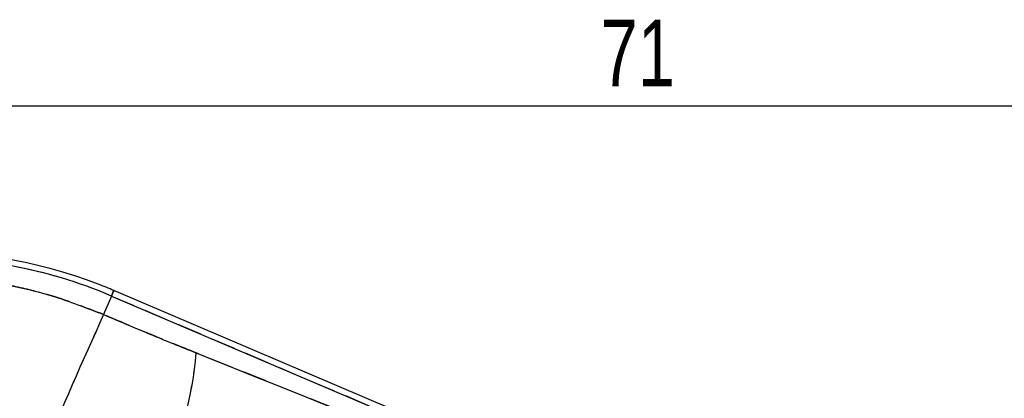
# Model space of a CAD drawing. Extents: x 23 to 201, y 8 to 142.
# Tile 11 of 28: x 38 to 64, y 113 to 123. Entities that reach past the tile are written whole.
import ezdxf

# ---------------------------------------------------------------- set-up
doc = ezdxf.new("R2010")
doc.units = 0
doc.header["$LTSCALE"] = 0.5
doc.linetypes.add('HIDDEN', pattern=[1.905, 1.27, -0.635])
doc.layers.get('0').update_dxf_attribs({"linetype": 'CONTINUOUS'})
doc.styles.add('SLDTEXTSTYLE0', font='TXT', dxfattribs={"width": 0.75})
doc.dimstyles.new('SLDDIMSTYLE0', dxfattribs={"dimtxt": 1.75, "dimasz": 1.651, "dimexe": 0, "dimexo": 0.0625, "dimgap": 0.4375, "dimtad": 1, "dimdec": 0, "dimrnd": 1e-09, "dimzin": 12, "dimtxsty": 'SLDTEXTSTYLE0', "dimsah": 1, "dimcen": 0.09, "dimazin": 3, "dimtfac": 1, "dimtdec": 0, "dimtofl": 0, "dimtmove": 0, "dimatfit": 3, "dimtolj": 1, "dimtzin": 12})

# ---------------------------------------------------------------- blocks, each defined once
blk = doc.blocks.new('_D_3')
at = {"color": 179, "linetype": 'CONTINUOUS'}
for p, q in [((22.74, 112.192), (22.74, 121.062)), ((94.032, 66.494), (94.032, 121.062)), ((22.74, 120.562), (94.032, 120.562))]:
    blk.add_line(p, q, dxfattribs=at)
for points in [[(22.74, 120.562), (24.391, 120.308), (24.391, 120.816)], [(94.032, 120.562), (92.381, 120.816), (92.381, 120.308)]]:
    blk.add_solid(points, dxfattribs=at)
at = {"color": 179, "linetype": 'CONTINUOUS', "insert": (53.303, 122.818, 0.1), "char_height": 1.75, "attachment_point": 1, "style": 'SLDTEXTSTYLE0'}
blk.add_mtext('71', dxfattribs=at)

msp = doc.modelspace()

# ---------------------------------------------------------------- linework, layer by layer
at = {"color": 7, "linetype": 'CONTINUOUS'}
for p, q in [((40.47444, 115.569683), (40.266833, 115.082536)), ((40.47444, 115.569683), (62.266094, 106.282741)), ((62.434039, 106.380927), (40.535669, 115.713349))]:
    msp.add_line(p, q, dxfattribs=at)
at = {"color": 7, "linetype": 'HIDDEN'}
for q in [(40.266833, 115.082536), (62.266094, 106.282741)]:
    msp.add_line((40.47444, 115.569683), q, dxfattribs=at)
at = {"color": 8, "linetype": 'CONTINUOUS', "flags": 128}
msp.add_lwpolyline([(40.535669, 115.713349), (40.531832, 115.704349), (40.520332, 115.677364), (40.501191, 115.632447), (40.47444, 115.569683)], dxfattribs=at)
at = {"color": 7, "linetype": 'HIDDEN', "flags": 128}
msp.add_lwpolyline([(40.47444, 115.569683), (40.501191, 115.632447), (40.520332, 115.677364), (40.531832, 115.704349), (40.535669, 115.713349)], dxfattribs=at)
at = {"color": 7, "linetype": 'CONTINUOUS'}
for centre, radius, start, end in [((35.596609, 104.123931), 12.597973, 68.9177672, 92.6410698), ((35.596609, 104.123931), 12.441805, 66.9177672, 92.6410698), ((35.596609, 104.123931), 12.597973, 66.9177672, 68.9177672), ((167.054266, 57.3532), 139.311627, 155.51909621, 157.18132948), ((32.900122, 114.927612), 9.833598, 335.1940336, 355.0297165)]:
    msp.add_arc(centre, radius, start, end, dxfattribs=at)
at = {"color": 7, "linetype": 'HIDDEN'}
for centre, radius, start, end in [((35.596609, 104.123931), 12.441805, 66.9177672, 92.6410698), ((167.054266, 57.3532), 139.311627, 155.51909621, 157.18132948), ((32.900122, 114.927612), 9.833598, 335.1940336, 355.0297165)]:
    msp.add_arc(centre, radius, start, end, dxfattribs=at)
at = {"color": 7, "linetype": 'CONTINUOUS'}
for points, knots in [([(35.044364, 116.095919), (35.364383, 116.095025), (36.004416, 116.093236), (36.974107, 115.998534), (37.944062, 115.830858), (39.056971, 115.553719), (39.816728, 115.25783), (40.266833, 115.082536)], [0, 0, 0, 0, 0.180288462, 0.36057455, 0.54572343, 0.730871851, 1, 1, 1, 1]), ([(40.266833, 115.082536), (40.670549, 114.911031), (41.479845, 114.567229), (42.290488, 114.239754), (42.696743, 114.075639)], [0, 0, 0, 0, 0.498848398, 1, 1, 1, 1]), ([(42.696743, 114.075639), (48.22382, 111.862199), (54.726737, 109.257962), (61.230681, 106.649111), (62.206675, 106.257621)], [0, 0, 0, 0, 0.849938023, 1, 1, 1, 1])]:
    msp.add_open_spline(points, degree=3, knots=knots, dxfattribs=at)
at = {"color": 7, "linetype": 'HIDDEN'}
for points, knots in [([(40.266833, 115.082536), (39.816737, 115.257856), (39.065147, 115.550612), (37.969583, 115.824759), (37.008702, 115.993892), (36.030431, 116.092586), (35.373055, 116.094808), (35.044364, 116.095919)], [0, 0, 0, 0, 0.269128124, 0.449401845, 0.629676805, 0.814836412, 1, 1, 1, 1]), ([(42.696743, 114.075639), (42.29237, 114.238986), (41.481733, 114.566446), (40.672429, 114.910239), (40.266833, 115.082536)], [0, 0, 0, 0, 0.498833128, 1, 1, 1, 1]), ([(62.206675, 106.257621), (61.230681, 106.649111), (54.726737, 109.257962), (48.22382, 111.862199), (42.696743, 114.075639)], [0, 0, 0, 0, 0.150061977, 1, 1, 1, 1])]:
    msp.add_open_spline(points, degree=3, knots=knots, dxfattribs=at)

# ---------------------------------------------------------------- dimensions: what is measured, and where the dimension line sits
at = {"color": 179, "linetype": 'CONTINUOUS'}
dim = msp.add_linear_dim(base=(94.032266, 120.561674), p1=(22.740281, 111.691645), p2=(94.032266, 65.993703), dimstyle='SLDDIMSTYLE0', dxfattribs=at)
dim.commit()
dim.dimension.update_dxf_attribs({"geometry": '_D_3', "text_midpoint": (55.306628, 120.561674), "dimtype": 160})

doc.saveas('drawing.dxf')
